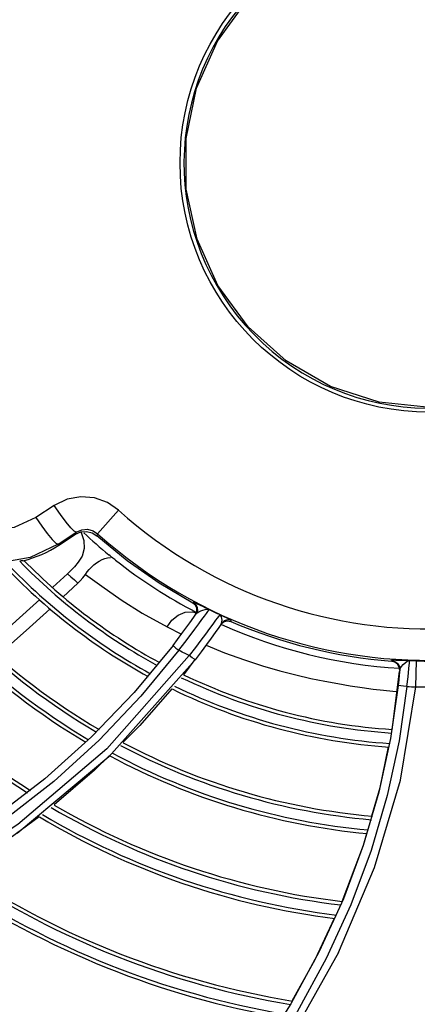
# Model space of a CAD drawing. Extents: x 40.7 to 137.4, y -250.8 to -221.5.
# Tile 97 of 256: x 56.4738 to 56.529, y -231.9488 to -231.8121. Entities that reach past the tile are written whole.
import ezdxf

# ---------------------------------------------------------------- set-up
doc = ezdxf.new("R2010")
doc.units = 0
doc.header["$MEASUREMENT"] = 0
doc.layers.get('0').update_dxf_attribs({"linetype": 'CONTINUOUS'})

msp = doc.modelspace()

# ---------------------------------------------------------------- linework, layer by layer
at = {"color": 155}
for p, q in [((56.47860969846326, -231.87952681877), (56.47605863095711, -231.8811912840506)), ((56.47605863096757, -231.8811912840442), (56.4768853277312, -231.8824031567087)), ((56.48464732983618, -231.8834520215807), (56.48755847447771, -231.880197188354)), ((56.4768853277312, -231.8824031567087), (56.47765264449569, -231.8834366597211)), ((56.47765264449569, -231.8834366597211), (56.47833209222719, -231.884254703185)), ((56.47915304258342, -231.8848941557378), (56.48168377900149, -231.8832429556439)), ((56.47925098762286, -231.8850449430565), (56.48158498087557, -231.8835288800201)), ((56.48168377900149, -231.8832429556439), (56.48158498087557, -231.8835288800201)), ((56.4846473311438, -231.8834520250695), (56.48453910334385, -231.8837533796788)), ((56.47915304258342, -231.8848941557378), (56.479250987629, -231.8850449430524)), ((56.48046227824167, -231.8890129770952), (56.47844096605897, -231.8908804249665)), ((56.48190993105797, -231.890304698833), (56.47986956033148, -231.8921989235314)), ((56.49786413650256, -231.8930754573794), (56.49792966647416, -231.8929802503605)), ((56.49821497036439, -231.8933733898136), (56.49786413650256, -231.8930754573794)), ((56.49783300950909, -231.8943071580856), (56.49831272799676, -231.8944508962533)), ((56.49824738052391, -231.8946689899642), (56.49842435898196, -231.894243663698)), ((56.49429699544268, -231.8963617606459), (56.49630397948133, -231.8973882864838)), ((56.50103035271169, -231.8954683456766), (56.5006230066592, -231.8960230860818)), ((56.50123190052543, -231.8951922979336), (56.50103035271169, -231.8954683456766)), ((56.50184221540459, -231.895901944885), (56.50145370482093, -231.8964707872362)), ((56.50176994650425, -231.8960083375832), (56.50214022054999, -231.8956682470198)), ((56.50184251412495, -231.8959021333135), (56.50195516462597, -231.8954316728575)), ((56.50214022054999, -231.8956682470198), (56.50262122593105, -231.8955286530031)), ((56.50262122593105, -231.8955286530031), (56.50311557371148, -231.8956176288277)), ((56.50311557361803, -231.8956176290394), (56.50318782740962, -231.8955108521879)), ((56.49510846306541, -231.8989802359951), (56.48973347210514, -231.9054782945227)), ((56.49820264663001, -231.9009628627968), (56.48618675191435, -231.9144351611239)), ((56.49814245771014, -231.900917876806), (56.49656869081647, -231.9030234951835)), ((56.52545954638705, -231.9011337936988), (56.52546758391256, -231.9010411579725)), ((56.52592273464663, -231.9012638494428), (56.52545954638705, -231.9011337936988)), ((56.52889263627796, -231.901102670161), (56.52880128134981, -231.9047121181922)), ((56.52553441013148, -231.9106673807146), (56.52657192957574, -231.9025930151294)), ((56.52658381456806, -231.9024580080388), (56.52653040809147, -231.9019794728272)), ((56.52638282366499, -231.9045236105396), (56.52532655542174, -231.9118594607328)), ((56.48973347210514, -231.9054782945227), (56.48379877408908, -231.9116502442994)), ((56.52563011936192, -231.9052874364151), (56.52621958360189, -231.9053351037)), ((56.48379877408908, -231.9116502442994), (56.47730001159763, -231.9174702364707)), ((56.52532655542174, -231.9118594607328), (56.5237049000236, -231.9193137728)), ((56.48618675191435, -231.9144351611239), (56.47347732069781, -231.9250818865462)), ((56.51147878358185, -231.9486914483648), (56.50692011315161, -231.9557946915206))]:
    msp.add_line(p, q, dxfattribs=at)
at = {"color": 6, "linetype": 'Continuous'}
msp.add_lwpolyline([(56.55592438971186, -231.854703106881), (56.55063824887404, -231.8594551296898), (56.54449050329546, -231.8629972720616), (56.53775010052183, -231.8651822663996), (56.53075693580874, -231.8659204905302), (56.52371511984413, -231.8651923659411), (56.51695423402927, -231.8630093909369), (56.51079903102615, -231.8594695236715), (56.50552177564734, -231.8547345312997), (56.50134581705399, -231.8490114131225), (56.49844890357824, -231.8425471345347), (56.49695723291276, -231.8356291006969), (56.49693025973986, -231.8285718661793), (56.49838417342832, -231.8215952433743), (56.5012690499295, -231.815064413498), (56.50545522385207, -231.8092820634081)], dxfattribs=at)
at = {"color": 155}
for points in [[(56.48755871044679, -231.8801973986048), (56.48599719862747, -231.8791275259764), (56.48422527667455, -231.8784939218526), (56.4823259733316, -231.8783309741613), (56.48043276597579, -231.8786649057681), (56.47860969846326, -231.87952681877)], [(56.4802629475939, -231.8818560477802), (56.47946581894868, -231.8807825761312), (56.47860969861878, -231.8795268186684)], [(56.47605863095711, -231.8811912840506), (56.47305889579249, -231.8825810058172), (56.46977591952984, -231.8830623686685), (56.46650381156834, -231.8825888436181), (56.46352421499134, -231.8812209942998)], [(56.48168380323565, -231.8832429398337), (56.48140635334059, -231.8831222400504), (56.48092573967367, -231.8826524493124), (56.4802629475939, -231.8818560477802)], [(56.47915304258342, -231.8848941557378), (56.47529400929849, -231.8867390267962), (56.47109570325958, -231.8875161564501), (56.46685035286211, -231.8871787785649), (56.46284002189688, -231.8857547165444), (56.45933128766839, -231.8833378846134)], [(56.48158497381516, -231.8835288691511), (56.48231237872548, -231.8832103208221), (56.48310041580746, -231.8831417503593), (56.48386880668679, -231.8833287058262), (56.48453904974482, -231.8837533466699)], [(56.48168377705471, -231.8832429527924), (56.48243538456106, -231.8829111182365), (56.48324124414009, -231.8828450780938), (56.48400748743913, -231.8830400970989), (56.4846473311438, -231.8834520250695)], [(56.4823157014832, -231.8832100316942), (56.48236393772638, -231.8832747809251), (56.4827477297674, -231.8843857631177)], [(56.49786972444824, -231.8930784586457), (56.49318324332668, -231.8903196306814), (56.48873242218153, -231.8872058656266), (56.48453905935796, -231.883753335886)], [(56.47833209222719, -231.884254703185), (56.47885436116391, -231.8847657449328), (56.47915304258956, -231.8848941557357)], [(56.4827477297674, -231.8843857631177), (56.48278492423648, -231.8855133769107), (56.4825021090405, -231.8865540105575), (56.48195235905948, -231.8874245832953)], [(56.4829397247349, -231.8890991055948), (56.48320398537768, -231.888743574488), (56.48348724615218, -231.8884083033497), (56.48379322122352, -231.8880890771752), (56.48412537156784, -231.8877854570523), (56.4844835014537, -231.8875027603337), (56.48486117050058, -231.8872517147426), (56.48525092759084, -231.8870427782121), (56.48564405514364, -231.8868864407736), (56.48603290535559, -231.8867932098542), (56.48640785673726, -231.8867771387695)], [(56.48675336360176, -231.8868593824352), (56.48656998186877, -231.8866918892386), (56.48638296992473, -231.8865284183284), (56.48619194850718, -231.8863686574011)], [(56.487139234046, -231.8871300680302), (56.48701455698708, -231.8870354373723), (56.48688561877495, -231.8869449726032), (56.48675336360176, -231.8868593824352)], [(56.47432485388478, -231.887199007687), (56.4742016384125, -231.8872149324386), (56.47403400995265, -231.8872401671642), (56.47382015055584, -231.887273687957)], [(56.48195260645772, -231.8874247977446), (56.4814142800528, -231.8880381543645), (56.4808982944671, -231.8885888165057), (56.48046227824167, -231.8890129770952)], [(56.48046225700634, -231.8890130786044), (56.48093774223, -231.8894444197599), (56.48142029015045, -231.8898749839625), (56.48190993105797, -231.890304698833)], [(56.48190994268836, -231.89030459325), (56.48222723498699, -231.8899876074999), (56.48257474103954, -231.8895886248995), (56.48294196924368, -231.8891004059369)], [(56.48294196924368, -231.8891004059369), (56.48522438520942, -231.8907546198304), (56.48792138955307, -231.8926143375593), (56.4908489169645, -231.8944790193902), (56.49429699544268, -231.8963617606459)], [(56.47660182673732, -231.8925739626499), (56.47616083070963, -231.8929800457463), (56.47334691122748, -231.8955435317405), (56.47007894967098, -231.8984725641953), (56.46947587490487, -231.8990030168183)], [(56.49923682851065, -231.8935711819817), (56.49849722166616, -231.893222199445), (56.49823928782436, -231.8931022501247), (56.49806358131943, -231.8930242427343), (56.49796386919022, -231.8929853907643), (56.49792687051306, -231.8929787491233)], [(56.49792966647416, -231.8929802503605), (56.49828046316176, -231.8932779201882), (56.49847796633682, -231.8936901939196), (56.49849058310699, -231.8941470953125), (56.49831445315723, -231.8945719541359)], [(56.49842435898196, -231.894243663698), (56.49841227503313, -231.8937861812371), (56.49821497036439, -231.8933733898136)], [(56.50013007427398, -231.8939804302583), (56.49967937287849, -231.8937766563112), (56.49923682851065, -231.8935711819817)], [(56.47804483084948, -231.8938778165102), (56.47755576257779, -231.894327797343), (56.47470763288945, -231.8969017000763), (56.47142173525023, -231.8998083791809), (56.47083505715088, -231.9003171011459)], [(56.49430244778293, -231.8963646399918), (56.49496075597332, -231.8954415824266), (56.49582604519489, -231.8947528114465), (56.49681399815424, -231.8943628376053), (56.49783300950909, -231.8943071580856)], [(56.49510841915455, -231.8989801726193), (56.49635588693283, -231.8973191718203), (56.49743218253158, -231.8958313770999), (56.49831434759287, -231.8945720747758)], [(56.49831434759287, -231.8945720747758), (56.49846291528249, -231.8944264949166), (56.49868425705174, -231.8942914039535), (56.49895908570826, -231.8941611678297)], [(56.49868271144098, -231.8959758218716), (56.49912557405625, -231.8953731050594), (56.49947820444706, -231.8948908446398), (56.49975026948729, -231.8945158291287), (56.49994916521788, -231.8942381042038), (56.50007697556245, -231.8940566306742), (56.50012990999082, -231.8939802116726)], [(56.49895908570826, -231.8941611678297), (56.49926601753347, -231.8940430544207), (56.49957639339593, -231.893955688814), (56.49986799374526, -231.8939290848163), (56.50012986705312, -231.8939803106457)], [(56.50159634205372, -231.8946815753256), (56.50154462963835, -231.8947555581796), (56.50142195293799, -231.8949286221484), (56.50123190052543, -231.8951922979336)], [(56.50318782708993, -231.8955108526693), (56.5031384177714, -231.8954696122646), (56.502951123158, -231.8953661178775), (56.50260979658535, -231.8951922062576), (56.50213417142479, -231.8949541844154), (56.501596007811, -231.894681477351)], [(56.50195516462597, -231.8954316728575), (56.50186411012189, -231.8949873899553), (56.50159631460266, -231.8946816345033)], [(56.49591979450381, -231.8996357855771), (56.49676091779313, -231.8985456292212), (56.49749997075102, -231.8975690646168), (56.49814134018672, -231.8967089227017), (56.49868271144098, -231.8959758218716)], [(56.5006230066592, -231.8960230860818), (56.50017609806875, -231.8966291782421), (56.49962526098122, -231.8973741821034), (56.49897360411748, -231.8982489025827), (56.49822196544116, -231.8992446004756), (56.49736511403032, -231.9003590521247)], [(56.50318782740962, -231.8955108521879), (56.50269311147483, -231.8954218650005), (56.50221206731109, -231.8955616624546), (56.50184221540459, -231.895901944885)], [(56.50146113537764, -231.8964599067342), (56.50098229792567, -231.89715138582), (56.50042390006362, -231.8979442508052), (56.49977505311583, -231.8988478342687), (56.49903368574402, -231.8998578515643), (56.49820269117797, -231.9009629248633)], [(56.49510844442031, -231.8989801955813), (56.49521564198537, -231.8990801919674), (56.49552262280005, -231.8993281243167), (56.49591892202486, -231.8996358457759)], [(56.49972090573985, -231.8989216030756), (56.50226246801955, -231.8999988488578), (56.50504204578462, -231.9009594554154), (56.50754978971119, -231.9017857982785), (56.50991965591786, -231.9024792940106), (56.51215371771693, -231.9030625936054), (56.51425739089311, -231.9035368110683), (56.51619315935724, -231.9039123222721), (56.51799310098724, -231.9042526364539), (56.51972148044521, -231.9045656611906), (56.52136282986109, -231.9048163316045), (56.52289746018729, -231.9050123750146), (56.524318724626, -231.9051648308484), (56.52563011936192, -231.9052874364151)], [(56.49736443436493, -231.9003594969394), (56.48589775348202, -231.9133053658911), (56.47356068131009, -231.9238153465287), (56.46097612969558, -231.9320110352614), (56.44608150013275, -231.9392773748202), (56.42943076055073, -231.9449140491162), (56.41433280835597, -231.9481173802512), (56.39696483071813, -231.949844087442)], [(56.49591959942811, -231.8996358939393), (56.49066215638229, -231.9060175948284), (56.48486779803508, -231.9120968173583), (56.47853858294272, -231.9178422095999), (56.47168111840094, -231.923215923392), (56.46430714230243, -231.9281774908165), (56.45641695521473, -231.9326944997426), (56.44801570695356, -231.9367292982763)], [(56.49736443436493, -231.9003594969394), (56.49688115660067, -231.9001219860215), (56.49639947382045, -231.8998809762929), (56.49591959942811, -231.8996358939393)], [(56.49820269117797, -231.9009629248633), (56.49808056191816, -231.9008875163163), (56.4977718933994, -231.9006650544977), (56.49736470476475, -231.9003595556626)], [(56.52605400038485, -231.9010301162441), (56.52571682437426, -231.9010253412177), (56.52552733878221, -231.9010291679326), (56.52546733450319, -231.9010411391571)], [(56.52546758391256, -231.9010411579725), (56.52593062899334, -231.9011710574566), (56.52630583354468, -231.9014676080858), (56.52653827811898, -231.9018854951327), (56.52659205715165, -231.9023632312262)], [(56.52653040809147, -231.9019794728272), (56.52629805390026, -231.9015608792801), (56.52592273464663, -231.9012638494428)], [(56.52795230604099, -231.9010719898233), (56.52718834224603, -231.9010580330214), (56.52605400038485, -231.9010301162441)], [(56.52659205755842, -231.9023632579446), (56.52666250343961, -231.9021485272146), (56.52682379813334, -231.901898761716)], [(56.52682379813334, -231.901898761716), (56.52705227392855, -231.9016268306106), (56.52732836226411, -231.9013628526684), (56.52763274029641, -231.9011588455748), (56.52795254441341, -231.9010721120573)], [(56.5275959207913, -231.90467102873), (56.52775616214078, -231.9033121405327), (56.52786915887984, -231.9021524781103), (56.52793171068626, -231.9013715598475), (56.52795254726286, -231.9010719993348)], [(56.52659205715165, -231.9023632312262), (56.52653031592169, -231.9030512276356), (56.52646026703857, -231.9037773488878), (56.52638282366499, -231.9045236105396)], [(56.5275959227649, -231.9046710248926), (56.52712998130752, -231.904619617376), (56.52673738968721, -231.9045737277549), (56.5264750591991, -231.9045400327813), (56.52638274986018, -231.9045236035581)], [(56.52880914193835, -231.9047124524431), (56.53335527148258, -231.9046889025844), (56.53789123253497, -231.9043795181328), (56.54239875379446, -231.903785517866)], [(56.49494129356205, -231.9049637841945), (56.49049606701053, -231.9100708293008), (56.48812795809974, -231.9124155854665)], [(56.52759577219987, -231.9046711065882), (56.52651351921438, -231.9121933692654), (56.5248558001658, -231.9198074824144), (56.52262040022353, -231.9274088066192), (56.51979922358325, -231.9349579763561), (56.51637968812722, -231.942429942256), (56.51234806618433, -231.9497981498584), (56.50769343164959, -231.9570285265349), (56.50240071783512, -231.9640913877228)], [(56.51809447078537, -231.941565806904), (56.52307853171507, -231.9297807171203), (56.52668247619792, -231.9176460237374), (56.52880914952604, -231.9047123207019)], [(56.52271710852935, -231.9226357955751), (56.52386192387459, -231.9186906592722), (56.52503708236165, -231.9130531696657)], [(56.48629240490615, -231.9142330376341), (56.48422114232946, -231.9162838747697), (56.47859264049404, -231.92108545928)], [(56.47730001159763, -231.9174702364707), (56.47024092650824, -231.9228991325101), (56.46265194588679, -231.9278806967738)], [(56.5237049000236, -231.9193137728), (56.52152069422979, -231.9267517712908), (56.51876384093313, -231.934143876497)], [(56.47653582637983, -231.9227375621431), (56.46999255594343, -231.9275292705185), (56.46563756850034, -231.9302468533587)], [(56.5186087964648, -231.9344987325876), (56.52153660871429, -231.9267039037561), (56.52201533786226, -231.9250541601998)], [(56.51876384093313, -231.934143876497), (56.51542139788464, -231.9414654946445), (56.51147878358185, -231.9486914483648)], [(56.51164035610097, -231.9482876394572), (56.51486856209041, -231.942556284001), (56.51753597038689, -231.9368336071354)], [(56.51809447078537, -231.941565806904), (56.51172328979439, -231.9529555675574), (56.50396927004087, -231.9638427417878), (56.49490924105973, -231.9740673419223)]]:
    msp.add_lwpolyline(points, dxfattribs=at)
at = {"color": 6, "linetype": 'Continuous'}
msp.add_circle((56.53067698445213, -231.8319881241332), 0.03459502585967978, dxfattribs=at)
at = {"color": 155}
for centre, radius, start, end in [((56.53067698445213, -231.8319881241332), 0.06904536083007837, 108.1903373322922, 197.821748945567), ((56.53067698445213, -231.8319881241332), 0.06467862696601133, 108.190384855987, 197.8217566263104), ((56.53067698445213, -231.8319881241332), 0.0646785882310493, 228.1906173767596, 317.8217517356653), ((56.53067698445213, -231.8319881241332), 0.06904536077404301, 228.1903401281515, 317.8217517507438), ((56.53067698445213, -231.8319881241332), 0.09347811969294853, 211.688294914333, 239.3433435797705), ((56.53067698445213, -231.8319881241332), 0.09297758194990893, 211.7859855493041, 239.4304097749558), ((56.53067698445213, -231.8319881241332), 0.09151254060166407, 212.0696504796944, 239.6822150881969), ((56.53067698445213, -231.8319881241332), 0.09101203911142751, 212.1657805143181, 239.7671918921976), ((56.53067698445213, -231.8319881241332), 0.1037206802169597, 209.6110419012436, 237.4578284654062), ((56.53067698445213, -231.8319881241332), 0.1032201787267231, 209.7157475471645, 237.5541871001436), ((56.53067698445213, -231.8319881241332), 0.07025784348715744, 226.9449854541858, 230.7157230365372), ((56.47027333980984, -231.8712237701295), 0.0164809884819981, 284.2306496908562, 303.0060445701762), ((56.53067698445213, -231.8319881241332), 0.0812699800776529, 223.2106621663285, 241.3002438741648), ((56.53067698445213, -231.8319881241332), 0.08076944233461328, 223.4771828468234, 241.3720393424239), ((56.53067698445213, -231.8319881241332), 0.07930440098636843, 224.1972594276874, 241.5777094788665), ((56.53067698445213, -231.8319881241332), 0.07880389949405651, 224.4247480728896, 241.6464065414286), ((56.53067698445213, -231.8319881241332), 0.07025784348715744, 231.7068688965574, 242.620972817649), ((56.53069261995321, -231.8319630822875), 0.0691390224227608, 243.7656272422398, 245.1122501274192), ((56.53067698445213, -231.8319881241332), 0.07025784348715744, 245.7668692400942, 266.6692482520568), ((56.53067698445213, -231.8319881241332), 0.06934223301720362, 246.5799309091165, 265.685320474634), ((56.53067698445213, -231.8319881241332), 0.06913753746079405, 267.7414161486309, 281.2714607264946), ((56.53067698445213, -231.8319881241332), 0.07880389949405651, 244.3669290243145, 266.2635952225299), ((56.53067698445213, -231.8319881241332), 0.08076944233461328, 244.0333838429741, 266.1087344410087), ((56.53067698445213, -231.8319881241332), 0.07930440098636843, 244.2828534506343, 266.2259765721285), ((56.53067698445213, -231.8319881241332), 0.0812699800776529, 243.9470229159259, 266.06631108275), ((56.53067698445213, -231.8319881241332), 0.07274816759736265, 267.5725429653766, 268.5287491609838), ((56.53067698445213, -231.8319881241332), 0.09151254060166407, 242.0696504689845, 264.96846878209), ((56.53067698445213, -231.8319881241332), 0.09101203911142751, 242.1657805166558, 265.0311797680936), ((56.53067698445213, -231.8319881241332), 0.09297758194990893, 241.7859855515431, 264.7802134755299), ((56.53067698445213, -231.8319881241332), 0.09347811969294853, 241.688294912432, 264.7143224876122), ((56.53067698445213, -231.8319881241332), 0.1037206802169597, 239.6110418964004, 263.2095399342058), ((56.53067698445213, -231.8319881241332), 0.1032201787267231, 239.7157475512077, 263.2893822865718), ((56.53067698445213, -231.8319881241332), 0.1056862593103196, 239.1969833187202, 262.8903905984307), ((56.53067698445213, -231.8319881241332), 0.1051857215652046, 239.3028591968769, 262.9725011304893), ((56.53067698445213, -231.8319881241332), 0.1183704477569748, 236.4242085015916, 260.6396276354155), ((56.53067698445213, -231.8319881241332), 0.1178699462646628, 236.5366480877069, 260.7340660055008), ((56.53067698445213, -231.8319881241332), 0.1203360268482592, 235.9804743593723, 260.2647837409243), ((56.53067698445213, -231.8319881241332), 0.1198354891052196, 236.0938046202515, 260.3608381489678), ((56.53067698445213, -231.8319881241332), 0.1330202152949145, 233.0389436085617, 257.707013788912), ((56.53067698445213, -231.8319881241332), 0.1325197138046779, 233.1573980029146, 257.8120940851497), ((56.53067698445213, -231.8319881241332), 0.1349857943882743, 232.5720335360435, 257.2913790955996), ((56.53067698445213, -231.8319881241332), 0.1344852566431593, 232.6912000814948, 257.4021518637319), ((56.53067698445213, -231.8319881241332), 0.1464491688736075, 229.7963564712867, 254.7792643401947), ((56.53067698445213, -231.8319881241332), 0.1459486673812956, 229.9193214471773, 254.8918643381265), ((56.53067698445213, -231.8319881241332), 0.148414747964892, 229.3120170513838, 254.334712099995), ((56.53067698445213, -231.8319881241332), 0.147914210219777, 229.4355797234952, 254.448278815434), ((56.53067698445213, -231.8319881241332), 0.1618437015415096, 225.9436763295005, 251.2035006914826), ((56.53067698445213, -231.8319881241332), 0.16134316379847, 226.0709753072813, 251.3229363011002), ((56.53067698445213, -231.8319881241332), 0.1598781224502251, 226.4428113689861, 251.6713573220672), ((56.53067698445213, -231.8319881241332), 0.1593776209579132, 226.5695976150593, 251.7900047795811)]:
    msp.add_arc(centre, radius, start, end, dxfattribs=at)
at = {"color": 6, "linetype": 'Continuous'}
msp.add_arc((56.53067698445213, -231.8319881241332), 0.03404333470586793, 318.0174060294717, 316.9928736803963, dxfattribs=at)

doc.saveas('drawing.dxf')
